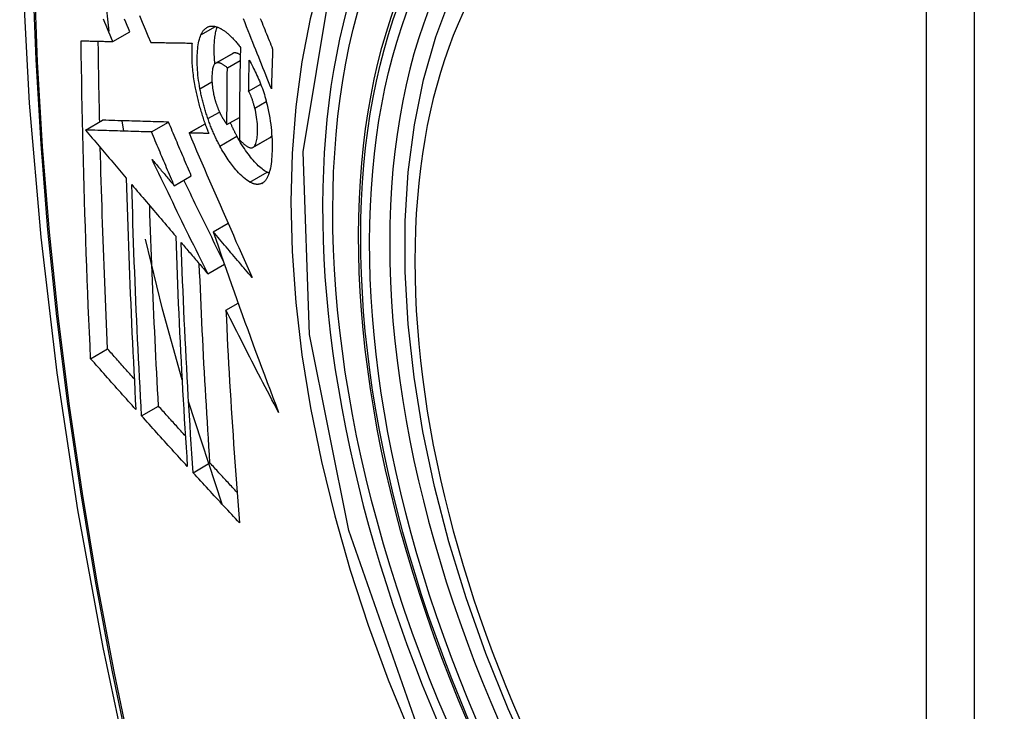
# Model space of a CAD drawing. Header units: inches. Extents: x 193.4 to 227.9, y 72.8 to 107.2.
# Tile 6 of 33: x 209.83 to 210.17, y 95.829 to 96.068. Entities that reach past the tile are written whole.
import ezdxf

# ---------------------------------------------------------------- set-up
doc = ezdxf.new("R2010")
doc.units = ezdxf.units.IN
doc.header["$MEASUREMENT"] = 0
doc.layers.add('Visible Edges(ANSI)', color=7, linetype='Continuous', lineweight=25)
doc.layers.add('Visible Tangent Edges(ANSI)', color=7, linetype='Continuous', lineweight=25)

msp = doc.modelspace()

# ---------------------------------------------------------------- linework, layer by layer
at = {"layer": 'Visible Edges(ANSI)'}
for p, q in [((209.86095, 96.06415), (209.85864, 96.08636)), ((209.86221, 96.06058), (209.86811, 96.06398)), ((209.8753, 96.06029), (209.87541, 96.06029)), ((209.89774, 96.0531), (209.90364, 96.05649)), ((209.90181, 96.05152), (209.90624, 96.05407)), ((209.90916, 96.04345), (209.91333, 96.04584)), ((209.90167, 96.03188), (209.90597, 96.03436)), ((209.85278, 96.03), (209.85867, 96.03339)), ((209.85867, 96.03339), (209.85867, 96.03339)), ((209.86604, 96.02961), (209.86543, 96.03319)), ((209.87559, 96.02933), (209.88148, 96.03273)), ((209.88856, 96.02898), (209.8941, 96.03217)), ((209.85278, 96.03), (209.85278, 96.03)), ((209.88873, 96.02898), (209.88856, 96.02898)), ((209.91066, 96.024), (209.91656, 96.02739)), ((209.91656, 96.02739), (209.91661, 96.02743)), ((209.88345, 96.01075), (209.88934, 96.01414)), ((209.89691, 95.99485), (209.90203, 95.9978)), ((209.89503, 95.98033), (209.90078, 95.98364)), ((209.90131, 95.96775), (209.90553, 95.97018)), ((209.85454, 95.95095), (209.8604, 95.95433)), ((209.90004, 95.90062), (209.88841, 95.93612)), ((209.87215, 95.93119), (209.87801, 95.93456)), ((209.88995, 95.91156), (209.8958, 95.91492))]:
    msp.add_line(p, q, dxfattribs=at)
at = {"layer": 'Visible Edges(ANSI)', "flags": 128}
for points in [[(209.88403, 96.46299), (209.87119, 96.42488), (209.86014, 96.38564), (209.85085, 96.34535), (209.84329, 96.30408), (209.83745, 96.26189), (209.83331, 96.21885), (209.83083, 96.175), (209.83001, 96.13043), (209.83083, 96.08519), (209.83326, 96.03933), (209.83728, 95.99294), (209.84287, 95.94606), (209.85002, 95.89877), (209.8587, 95.85114), (209.86889, 95.80322), (209.88056, 95.7551)], [(210.00749, 95.81087), (209.99891, 95.82989), (209.99118, 95.84907), (209.98432, 95.86834), (209.97839, 95.8876), (209.9734, 95.90678), (209.96937, 95.92578), (209.96633, 95.94453), (209.96429, 95.96295), (209.96328, 95.98096), (209.9633, 95.99847), (209.96436, 96.01543), (209.96646, 96.03174), (209.96962, 96.04735), (209.97383, 96.06219), (209.97909, 96.07617), (209.98539, 96.08924), (209.99271, 96.1013), (210.00105, 96.1123), (210.01038, 96.12214), (210.02063, 96.13075), (210.03174, 96.13806)], [(209.86221, 96.06058), (209.86174, 96.06168), (209.86128, 96.06278), (209.86081, 96.06388), (209.86035, 96.06498), (209.85988, 96.06608), (209.85941, 96.06718), (209.85895, 96.06828)], [(209.86811, 96.06398), (209.86764, 96.06508), (209.86718, 96.06617), (209.86671, 96.06727), (209.86624, 96.06837)], [(209.87141, 96.06958), (209.87239, 96.06725), (209.87336, 96.06492), (209.87433, 96.0626), (209.8753, 96.06029)], [(209.91702, 96.04425), (209.91654, 96.04545), (209.91606, 96.04665), (209.91558, 96.04785), (209.9151, 96.04906), (209.91461, 96.05028), (209.91412, 96.0515), (209.91363, 96.05272), (209.91313, 96.05396), (209.91263, 96.05521), (209.91213, 96.05646), (209.91162, 96.05773), (209.91111, 96.05901), (209.91059, 96.0603), (209.91007, 96.06161), (209.90954, 96.06293), (209.909, 96.06427), (209.90846, 96.06563), (209.90791, 96.067), (209.90735, 96.0684)], [(209.91316, 96.0686), (209.91347, 96.06782), (209.91379, 96.06704), (209.9141, 96.06627), (209.91441, 96.0655), (209.91472, 96.06474), (209.91503, 96.06397), (209.91534, 96.06321), (209.91565, 96.06245), (209.91595, 96.0617), (209.91626, 96.06095), (209.91656, 96.0602), (209.91686, 96.05945), (209.91716, 96.05871), (209.91746, 96.05797)], [(209.89268, 96.06292), (209.89278, 96.06314), (209.89289, 96.06335), (209.893, 96.06356), (209.89312, 96.06375), (209.89324, 96.06394), (209.89336, 96.06412), (209.89348, 96.06429), (209.89361, 96.06446), (209.89374, 96.06461), (209.89387, 96.06476), (209.89401, 96.0649), (209.89415, 96.06503), (209.89429, 96.06515), (209.89444, 96.06526), (209.89459, 96.06537), (209.89474, 96.06546), (209.8949, 96.06555), (209.89505, 96.06562), (209.89521, 96.06569), (209.89538, 96.06575), (209.89554, 96.0658), (209.89571, 96.06585), (209.89588, 96.06588), (209.89605, 96.0659)], [(209.89605, 96.0659), (209.89623, 96.06592), (209.89642, 96.06593), (209.89661, 96.06593), (209.89679, 96.06593), (209.89698, 96.06591), (209.89717, 96.06589), (209.89736, 96.06586), (209.89756, 96.06582), (209.89775, 96.06578), (209.89795, 96.06572), (209.89814, 96.06566), (209.89834, 96.06559), (209.89854, 96.06552), (209.89874, 96.06544), (209.89894, 96.06535), (209.89915, 96.06525), (209.89935, 96.06515), (209.89956, 96.06504), (209.89976, 96.06492), (209.89997, 96.0648), (209.90018, 96.06466), (209.90039, 96.06453), (209.9006, 96.06438), (209.90081, 96.06423)], [(209.89749, 96.05291), (209.89744, 96.05355), (209.89739, 96.05418), (209.89735, 96.0548), (209.89732, 96.05542), (209.8973, 96.05603), (209.89728, 96.05663), (209.89727, 96.05722), (209.89727, 96.05781), (209.89727, 96.05839), (209.89729, 96.05895), (209.8973, 96.05951), (209.89733, 96.06005), (209.89736, 96.06059), (209.89741, 96.06112), (209.89745, 96.06163), (209.89751, 96.06214), (209.89758, 96.06263), (209.89765, 96.0631), (209.89774, 96.06356), (209.89783, 96.064), (209.89793, 96.06443), (209.89804, 96.06484), (209.89816, 96.06524), (209.89829, 96.06561)], [(209.90081, 96.06423), (209.90104, 96.06406), (209.90127, 96.06389), (209.9015, 96.06371), (209.90173, 96.06352), (209.90196, 96.06333), (209.90219, 96.06313), (209.90242, 96.06292), (209.90264, 96.06271), (209.90287, 96.06249), (209.9031, 96.06227), (209.90333, 96.06204), (209.90357, 96.06181), (209.9038, 96.06157), (209.90403, 96.06132), (209.90426, 96.06107), (209.90449, 96.06081), (209.90472, 96.06055), (209.90495, 96.06028), (209.90518, 96.06001), (209.90541, 96.05973), (209.90564, 96.05944), (209.90587, 96.05915), (209.9061, 96.05886), (209.90634, 96.05856)], [(209.85124, 96.06085), (209.85169, 96.06084), (209.85214, 96.06083), (209.8526, 96.06082), (209.85305, 96.06081), (209.8535, 96.06079), (209.85396, 96.06078), (209.85441, 96.06077), (209.85487, 96.06076), (209.85533, 96.06075), (209.85578, 96.06074), (209.85624, 96.06073), (209.8567, 96.06071), (209.85716, 96.0607), (209.85762, 96.06069), (209.85808, 96.06068), (209.85854, 96.06067), (209.859, 96.06066), (209.85946, 96.06065), (209.85992, 96.06064), (209.86037, 96.06063), (209.86083, 96.06061), (209.86129, 96.0606), (209.86175, 96.06059), (209.86221, 96.06058)], [(209.85454, 95.95095), (209.85433, 95.95549), (209.85413, 95.96002), (209.85393, 95.96457), (209.85374, 95.96911), (209.85355, 95.97366), (209.85337, 95.97821), (209.85319, 95.98277), (209.85303, 95.98734), (209.85286, 95.9919), (209.85271, 95.99648), (209.85256, 96.00105), (209.85241, 96.00563), (209.85228, 96.01021), (209.85215, 96.01479), (209.85202, 96.01937), (209.85191, 96.02395), (209.8518, 96.02854), (209.8517, 96.03314), (209.8516, 96.03774), (209.85152, 96.04235), (209.85144, 96.04696), (209.85136, 96.05159), (209.8513, 96.05622), (209.85124, 96.06085)], [(209.85767, 96.03281), (209.85764, 96.03397), (209.85762, 96.03513), (209.85759, 96.03629), (209.85757, 96.03745), (209.85755, 96.03861), (209.85752, 96.03977), (209.8575, 96.04093), (209.85748, 96.04209), (209.85746, 96.04325), (209.85743, 96.04441), (209.85741, 96.04558), (209.85739, 96.04674), (209.85737, 96.0479), (209.85735, 96.04906), (209.85733, 96.05022), (209.85731, 96.05139), (209.8573, 96.05255), (209.85728, 96.05371), (209.85726, 96.05488), (209.85724, 96.05604), (209.85723, 96.05721), (209.85721, 96.05837), (209.8572, 96.05954), (209.85718, 96.0607)], [(209.89234, 96.04427), (209.89216, 96.04523), (209.89201, 96.04618), (209.89187, 96.04712), (209.89175, 96.04805), (209.89165, 96.04897), (209.89156, 96.04988), (209.89149, 96.05077), (209.89144, 96.05165), (209.8914, 96.05252), (209.89138, 96.05337), (209.89137, 96.05421), (209.89138, 96.05503), (209.8914, 96.05583), (209.89143, 96.0566), (209.89148, 96.05736), (209.89154, 96.0581), (209.89162, 96.05881), (209.89172, 96.05949), (209.89183, 96.06015), (209.89197, 96.06077), (209.89212, 96.06136), (209.89229, 96.06192), (209.89247, 96.06244), (209.89268, 96.06292)], [(209.87541, 96.06029), (209.87599, 96.06028), (209.87658, 96.06027), (209.87716, 96.06026), (209.87774, 96.06025), (209.87833, 96.06024), (209.87891, 96.06023), (209.8795, 96.06022), (209.88009, 96.06021), (209.88068, 96.06019), (209.88127, 96.06018), (209.88186, 96.06017), (209.88246, 96.06016), (209.88305, 96.06015), (209.88364, 96.06015), (209.88424, 96.06014), (209.88483, 96.06013), (209.88543, 96.06012), (209.88602, 96.06011), (209.88662, 96.0601), (209.88721, 96.06009), (209.88781, 96.06008), (209.8884, 96.06008), (209.889, 96.06007), (209.88959, 96.06006)], [(209.88959, 96.06006), (209.88956, 96.05952), (209.88952, 96.05897), (209.8895, 96.05841), (209.88948, 96.05784), (209.88947, 96.05726), (209.88947, 96.05668), (209.88947, 96.05608), (209.88948, 96.05548), (209.88949, 96.05487), (209.88951, 96.05425), (209.88954, 96.05362), (209.88958, 96.05299), (209.88962, 96.05236), (209.88967, 96.05171), (209.88973, 96.05106), (209.8898, 96.05041), (209.88987, 96.04975), (209.88995, 96.04908), (209.89004, 96.04841), (209.89013, 96.04774), (209.89024, 96.04706), (209.89035, 96.04638), (209.89047, 96.0457), (209.89059, 96.04501)], [(209.90634, 96.05856), (209.9063, 96.05723), (209.90627, 96.05589), (209.90625, 96.05456), (209.90622, 96.05323), (209.90619, 96.0519), (209.90617, 96.05057), (209.90615, 96.04924), (209.90612, 96.04791), (209.9061, 96.04658), (209.90608, 96.04526), (209.90607, 96.04393), (209.90605, 96.04261), (209.90603, 96.04128), (209.90602, 96.03996), (209.90601, 96.03864), (209.90599, 96.03731), (209.90598, 96.03599), (209.90598, 96.03467), (209.90597, 96.03335), (209.90596, 96.03203), (209.90596, 96.03071), (209.90595, 96.02939), (209.90595, 96.02807), (209.90595, 96.02676)], [(209.91746, 96.05797), (209.91744, 96.0574), (209.91742, 96.05682), (209.9174, 96.05625), (209.91738, 96.05568), (209.91736, 96.05511), (209.91734, 96.05454), (209.91732, 96.05396), (209.9173, 96.05339), (209.91728, 96.05282), (209.91726, 96.05225), (209.91724, 96.05168), (209.91723, 96.0511), (209.91721, 96.05053), (209.91719, 96.04996), (209.91717, 96.04939), (209.91715, 96.04882), (209.91714, 96.04825), (209.91712, 96.04768), (209.9171, 96.04711), (209.91709, 96.04653), (209.91707, 96.04596), (209.91706, 96.04539), (209.91704, 96.04482), (209.91702, 96.04425)], [(209.90376, 96.05655), (209.90375, 96.05655), (209.90375, 96.05655), (209.90374, 96.05655), (209.90374, 96.05654), (209.90373, 96.05654), (209.90373, 96.05654), (209.90372, 96.05654), (209.90372, 96.05653), (209.90371, 96.05653), (209.90371, 96.05653), (209.9037, 96.05653), (209.9037, 96.05653), (209.90369, 96.05652), (209.90369, 96.05652), (209.90368, 96.05652), (209.90368, 96.05652), (209.90367, 96.05651), (209.90367, 96.05651), (209.90366, 96.05651), (209.90366, 96.0565), (209.90365, 96.0565), (209.90365, 96.0565), (209.90364, 96.0565), (209.90364, 96.05649)], [(209.90628, 96.05599), (209.90616, 96.05605), (209.90605, 96.05612), (209.90594, 96.05618), (209.90583, 96.05624), (209.90571, 96.0563), (209.9056, 96.05635), (209.90549, 96.0564), (209.90538, 96.05645), (209.90527, 96.05649), (209.90517, 96.05653), (209.90506, 96.05656), (209.90495, 96.05659), (209.90484, 96.05662), (209.90474, 96.05664), (209.90463, 96.05666), (209.90453, 96.05667), (209.90443, 96.05667), (209.90433, 96.05667), (209.90423, 96.05667), (209.90413, 96.05666), (209.90404, 96.05664), (209.90394, 96.05662), (209.90385, 96.05659), (209.90376, 96.05655)], [(209.90916, 96.04345), (209.90917, 96.04389), (209.90918, 96.04434), (209.90919, 96.04478), (209.90919, 96.04523), (209.9092, 96.04567), (209.90921, 96.04612), (209.90922, 96.04657), (209.90923, 96.04701), (209.90924, 96.04746), (209.90924, 96.0479), (209.90925, 96.04835), (209.90926, 96.0488), (209.90927, 96.04924), (209.90928, 96.04969), (209.90929, 96.05014), (209.9093, 96.05058), (209.90931, 96.05103), (209.90932, 96.05147), (209.90933, 96.05192), (209.90934, 96.05237), (209.90935, 96.05281), (209.90936, 96.05326), (209.90937, 96.05371), (209.90938, 96.05415)], [(209.90938, 96.05415), (209.90969, 96.05361), (209.90999, 96.05305), (209.91029, 96.05248), (209.91059, 96.0519), (209.91089, 96.05132), (209.91118, 96.05072), (209.91147, 96.05012), (209.91176, 96.0495), (209.91205, 96.04888), (209.91233, 96.04825), (209.9126, 96.04762), (209.91288, 96.04697), (209.91314, 96.04632), (209.9134, 96.04566), (209.91365, 96.04499), (209.9139, 96.04431), (209.91414, 96.04363), (209.91437, 96.04294), (209.91459, 96.04225), (209.9148, 96.04155), (209.91501, 96.04085), (209.9152, 96.04014), (209.91539, 96.03943), (209.91557, 96.03871)], [(209.89786, 96.05316), (209.89766, 96.05304), (209.89747, 96.05289), (209.8973, 96.05269), (209.89715, 96.05244), (209.89702, 96.05216), (209.8969, 96.05184), (209.8968, 96.05149), (209.89671, 96.05111), (209.89664, 96.0507), (209.89658, 96.05027), (209.89653, 96.04982), (209.8965, 96.04935), (209.89648, 96.04886), (209.89647, 96.04837), (209.89646, 96.04785), (209.89647, 96.04732), (209.89649, 96.04678), (209.89652, 96.04623), (209.89656, 96.04566), (209.89661, 96.04509), (209.89668, 96.0445), (209.89677, 96.04391), (209.89687, 96.04331), (209.89699, 96.0427)], [(209.90181, 96.05152), (209.90163, 96.05167), (209.90146, 96.05181), (209.90128, 96.05195), (209.9011, 96.05209), (209.90093, 96.05222), (209.90075, 96.05234), (209.90058, 96.05246), (209.9004, 96.05257), (209.90023, 96.05268), (209.90006, 96.05278), (209.89989, 96.05287), (209.89972, 96.05295), (209.89955, 96.05303), (209.89938, 96.05309), (209.89922, 96.05315), (209.89906, 96.0532), (209.8989, 96.05323), (209.89874, 96.05326), (209.89859, 96.05327), (209.89843, 96.05328), (209.89829, 96.05327), (209.89814, 96.05324), (209.898, 96.05321), (209.89786, 96.05316)], [(209.90167, 96.03188), (209.90167, 96.0327), (209.90167, 96.03351), (209.90167, 96.03433), (209.90167, 96.03514), (209.90167, 96.03596), (209.90168, 96.03678), (209.90168, 96.03759), (209.90168, 96.03841), (209.90169, 96.03923), (209.90169, 96.04005), (209.9017, 96.04086), (209.9017, 96.04168), (209.90171, 96.0425), (209.90171, 96.04332), (209.90172, 96.04414), (209.90173, 96.04496), (209.90174, 96.04578), (209.90175, 96.0466), (209.90175, 96.04742), (209.90176, 96.04824), (209.90177, 96.04906), (209.90178, 96.04988), (209.9018, 96.0507), (209.90181, 96.05152)], [(209.89059, 96.04501), (209.89069, 96.04451), (209.89079, 96.04401), (209.89089, 96.04351), (209.89099, 96.04301), (209.8911, 96.04251), (209.89122, 96.04201), (209.89133, 96.04151), (209.89145, 96.04101), (209.89157, 96.0405), (209.8917, 96.04), (209.89183, 96.0395), (209.89196, 96.039), (209.89209, 96.0385), (209.89223, 96.038), (209.89237, 96.0375), (209.89252, 96.037), (209.89267, 96.0365), (209.89282, 96.03601), (209.89297, 96.03551), (209.89313, 96.03502), (209.89328, 96.03453), (209.89345, 96.03404), (209.89361, 96.03355), (209.89378, 96.03307)], [(209.89508, 96.03393), (209.89494, 96.03435), (209.8948, 96.03477), (209.89466, 96.0352), (209.89452, 96.03562), (209.89438, 96.03605), (209.89425, 96.03647), (209.89412, 96.0369), (209.894, 96.03733), (209.89387, 96.03777), (209.89375, 96.0382), (209.89363, 96.03863), (209.89351, 96.03907), (209.8934, 96.0395), (209.89329, 96.03994), (209.89318, 96.04037), (209.89308, 96.0408), (209.89297, 96.04124), (209.89287, 96.04167), (209.89278, 96.0421), (209.89268, 96.04254), (209.89259, 96.04297), (209.8925, 96.0434), (209.89242, 96.04383), (209.89234, 96.04427)], [(209.89699, 96.0427), (209.89703, 96.0425), (209.89707, 96.0423), (209.89712, 96.04211), (209.89716, 96.04191), (209.89721, 96.04171), (209.89726, 96.04151), (209.89731, 96.04131), (209.89736, 96.04112), (209.89741, 96.04092), (209.89746, 96.04072), (209.89752, 96.04052), (209.89757, 96.04033), (209.89763, 96.04013), (209.89769, 96.03993), (209.89775, 96.03974), (209.89781, 96.03954), (209.89787, 96.03935), (209.89793, 96.03916), (209.898, 96.03897), (209.89806, 96.03878), (209.89813, 96.03859), (209.8982, 96.0384), (209.89827, 96.03821), (209.89834, 96.03803)], [(209.91129, 96.03761), (209.91122, 96.03787), (209.91115, 96.03814), (209.91108, 96.0384), (209.91101, 96.03866), (209.91093, 96.03892), (209.91086, 96.03919), (209.91078, 96.03945), (209.9107, 96.03971), (209.91062, 96.03997), (209.91053, 96.04022), (209.91045, 96.04048), (209.91036, 96.04073), (209.91027, 96.04098), (209.91018, 96.04123), (209.91009, 96.04147), (209.90999, 96.04171), (209.9099, 96.04194), (209.9098, 96.04217), (209.9097, 96.0424), (209.9096, 96.04262), (209.90949, 96.04284), (209.90938, 96.04305), (209.90928, 96.04325), (209.90916, 96.04345)], [(209.89834, 96.03803), (209.8984, 96.03786), (209.89847, 96.03769), (209.89853, 96.03752), (209.8986, 96.03736), (209.89867, 96.0372), (209.89873, 96.03703), (209.8988, 96.03687), (209.89887, 96.03671), (209.89894, 96.03656), (209.89901, 96.0364), (209.89908, 96.03624), (209.89915, 96.03609), (209.89922, 96.03594), (209.8993, 96.03579), (209.89937, 96.03564), (209.89944, 96.03549), (209.89951, 96.03534), (209.89959, 96.0352), (209.89966, 96.03506), (209.89974, 96.03491), (209.89982, 96.03478), (209.89989, 96.03464), (209.89997, 96.0345), (209.90005, 96.03437)], [(209.91071, 96.02403), (209.91094, 96.0242), (209.91114, 96.02443), (209.91133, 96.0247), (209.9115, 96.02502), (209.91165, 96.02539), (209.91177, 96.02579), (209.91189, 96.02623), (209.91198, 96.0267), (209.91206, 96.0272), (209.91212, 96.02773), (209.91217, 96.02828), (209.9122, 96.02886), (209.91222, 96.02944), (209.91224, 96.03007), (209.91223, 96.03076), (209.91221, 96.03146), (209.91217, 96.03219), (209.91211, 96.03293), (209.91203, 96.03369), (209.91192, 96.03447), (209.9118, 96.03524), (209.91165, 96.03603), (209.91148, 96.03682), (209.91129, 96.03761)], [(209.91557, 96.03871), (209.91583, 96.03757), (209.91606, 96.03644), (209.91628, 96.03531), (209.91647, 96.03419), (209.91665, 96.03307), (209.9168, 96.03196), (209.91692, 96.03087), (209.91703, 96.02979), (209.91712, 96.02873), (209.91719, 96.02768), (209.91724, 96.02666), (209.91727, 96.02564), (209.91728, 96.02465), (209.91728, 96.02367), (209.91727, 96.02271), (209.91723, 96.02178), (209.91719, 96.02087), (209.91712, 96.01998), (209.91703, 96.01913), (209.91693, 96.0183), (209.9168, 96.01752), (209.91666, 96.01677), (209.91649, 96.01606), (209.9163, 96.01539)], [(209.89923, 96.02445), (209.89904, 96.02481), (209.89885, 96.02517), (209.89866, 96.02553), (209.89847, 96.0259), (209.89829, 96.02627), (209.8981, 96.02664), (209.89792, 96.02702), (209.89774, 96.0274), (209.89756, 96.02778), (209.89738, 96.02817), (209.89721, 96.02856), (209.89703, 96.02895), (209.89686, 96.02935), (209.89669, 96.02975), (209.89652, 96.03015), (209.89635, 96.03056), (209.89619, 96.03097), (209.89603, 96.03138), (209.89586, 96.0318), (209.8957, 96.03222), (209.89555, 96.03264), (209.89539, 96.03307), (209.89524, 96.0335), (209.89508, 96.03393)], [(209.90005, 96.03437), (209.90011, 96.03426), (209.90018, 96.03414), (209.90024, 96.03403), (209.90031, 96.03392), (209.90038, 96.03381), (209.90044, 96.0337), (209.90051, 96.03359), (209.90058, 96.03348), (209.90065, 96.03338), (209.90071, 96.03327), (209.90078, 96.03316), (209.90085, 96.03306), (209.90092, 96.03295), (209.90099, 96.03285), (209.90105, 96.03274), (209.90112, 96.03264), (209.90119, 96.03254), (209.90126, 96.03244), (209.90133, 96.03234), (209.9014, 96.03225), (209.90146, 96.03215), (209.90153, 96.03206), (209.9016, 96.03197), (209.90167, 96.03188)], [(209.88148, 96.03273), (209.8806, 96.03275), (209.87972, 96.03278), (209.87883, 96.0328), (209.87795, 96.03283), (209.87706, 96.03285), (209.87616, 96.03288), (209.87526, 96.0329), (209.87436, 96.03293), (209.87345, 96.03296), (209.87254, 96.03298), (209.87162, 96.03301), (209.87069, 96.03304), (209.86975, 96.03306), (209.8688, 96.03309), (209.86785, 96.03312), (209.86688, 96.03315), (209.8659, 96.03318), (209.86491, 96.0332), (209.86391, 96.03323), (209.86289, 96.03326), (209.86186, 96.03329), (209.86081, 96.03332), (209.85975, 96.03336), (209.85867, 96.03339)], [(209.88934, 96.01414), (209.88901, 96.01492), (209.88868, 96.01569), (209.88835, 96.01646), (209.88802, 96.01724), (209.8877, 96.01801), (209.88737, 96.01879), (209.88704, 96.01956), (209.88671, 96.02034), (209.88638, 96.02111), (209.88605, 96.02189), (209.88572, 96.02266), (209.8854, 96.02344), (209.88507, 96.02421), (209.88474, 96.02499), (209.88441, 96.02576), (209.88409, 96.02654), (209.88376, 96.02731), (209.88344, 96.02808), (209.88311, 96.02886), (209.88278, 96.02963), (209.88246, 96.03041), (209.88213, 96.03118), (209.88181, 96.03195), (209.88148, 96.03273)], [(209.89378, 96.03307), (209.89384, 96.03288), (209.89391, 96.0327), (209.89397, 96.03252), (209.89404, 96.03234), (209.8941, 96.03216), (209.89417, 96.03198), (209.89423, 96.0318), (209.8943, 96.03162), (209.89436, 96.03144), (209.89443, 96.03127), (209.8945, 96.03109), (209.89456, 96.03091), (209.89463, 96.03073), (209.8947, 96.03056), (209.89477, 96.03038), (209.89484, 96.0302), (209.89491, 96.03003), (209.89497, 96.02985), (209.89504, 96.02968), (209.89511, 96.02951), (209.89518, 96.02933), (209.89525, 96.02916), (209.89533, 96.02899), (209.8954, 96.02881)], [(209.90512, 96.02784), (209.90503, 96.02803), (209.90493, 96.02822), (209.90483, 96.02841), (209.90473, 96.02859), (209.90463, 96.02878), (209.90453, 96.02898), (209.90443, 96.02917), (209.90434, 96.02936), (209.90424, 96.02955), (209.90414, 96.02975), (209.90405, 96.02994), (209.90395, 96.03014), (209.90386, 96.03033), (209.90376, 96.03053), (209.90367, 96.03073), (209.90357, 96.03093), (209.90348, 96.03113), (209.90339, 96.03133), (209.9033, 96.03153), (209.9032, 96.03174), (209.90311, 96.03194), (209.90302, 96.03214), (209.90293, 96.03235), (209.90284, 96.03256)], [(209.87559, 96.02933), (209.8747, 96.02936), (209.87382, 96.02938), (209.87294, 96.02941), (209.87205, 96.02943), (209.87116, 96.02946), (209.87027, 96.02948), (209.86937, 96.02951), (209.86847, 96.02954), (209.86756, 96.02956), (209.86664, 96.02959), (209.86572, 96.02962), (209.86479, 96.02964), (209.86385, 96.02967), (209.86291, 96.0297), (209.86195, 96.02973), (209.86098, 96.02975), (209.86, 96.02978), (209.85901, 96.02981), (209.85801, 96.02984), (209.85699, 96.02987), (209.85596, 96.0299), (209.85492, 96.02993), (209.85386, 96.02996), (209.85278, 96.03)], [(209.85278, 96.03), (209.85337, 96.0293), (209.85395, 96.02861), (209.85454, 96.02792), (209.85512, 96.02723), (209.85571, 96.02654), (209.85629, 96.02585), (209.85688, 96.02515), (209.85747, 96.02446), (209.85805, 96.02377), (209.85864, 96.02308), (209.85923, 96.02238), (209.85982, 96.02169), (209.8604, 96.021), (209.86099, 96.0203), (209.86158, 96.01961), (209.86217, 96.01892), (209.86275, 96.01823), (209.86334, 96.01753), (209.86393, 96.01684), (209.86451, 96.01615), (209.8651, 96.01546), (209.86569, 96.01476), (209.86628, 96.01407), (209.86686, 96.01338)], [(209.88345, 96.01075), (209.88312, 96.01152), (209.88279, 96.0123), (209.88246, 96.01307), (209.88213, 96.01385), (209.8818, 96.01462), (209.88147, 96.01539), (209.88114, 96.01617), (209.88082, 96.01694), (209.88049, 96.01772), (209.88016, 96.01849), (209.87983, 96.01927), (209.8795, 96.02004), (209.87918, 96.02082), (209.87885, 96.02159), (209.87852, 96.02237), (209.87819, 96.02314), (209.87787, 96.02392), (209.87754, 96.02469), (209.87721, 96.02546), (209.87689, 96.02624), (209.87656, 96.02701), (209.87624, 96.02778), (209.87591, 96.02856), (209.87559, 96.02933)], [(209.88856, 96.02898), (209.88944, 96.02694), (209.89031, 96.02489), (209.89119, 96.02284), (209.89208, 96.02078), (209.89297, 96.01871), (209.89386, 96.01663), (209.89476, 96.01456), (209.89565, 96.01247), (209.89656, 96.01039), (209.89746, 96.0083), (209.89837, 96.0062), (209.89928, 96.00411), (209.9002, 96.00201), (209.90111, 95.99991), (209.90203, 95.99782), (209.90295, 95.99572), (209.90387, 95.99362), (209.90479, 95.99152), (209.90572, 95.98943), (209.90664, 95.98734), (209.90757, 95.98525), (209.90849, 95.98317), (209.90942, 95.98109), (209.91034, 95.97901)], [(209.8954, 96.02881), (209.89512, 96.02882), (209.89484, 96.02883), (209.89456, 96.02883), (209.89428, 96.02884), (209.894, 96.02885), (209.89372, 96.02885), (209.89345, 96.02886), (209.89317, 96.02887), (209.89289, 96.02887), (209.89261, 96.02888), (209.89233, 96.02889), (209.89205, 96.02889), (209.89177, 96.0289), (209.8915, 96.02891), (209.89122, 96.02891), (209.89094, 96.02892), (209.89066, 96.02893), (209.89039, 96.02894), (209.89011, 96.02894), (209.88983, 96.02895), (209.88956, 96.02896), (209.88928, 96.02896), (209.889, 96.02897), (209.88873, 96.02898)], [(209.91551, 96.01539), (209.91509, 96.01564), (209.91467, 96.01591), (209.91424, 96.01621), (209.91381, 96.01654), (209.91338, 96.01689), (209.91295, 96.01728), (209.91251, 96.01768), (209.91207, 96.01812), (209.91163, 96.01857), (209.91119, 96.01905), (209.91075, 96.01955), (209.9103, 96.02007), (209.90986, 96.02061), (209.90942, 96.02116), (209.90899, 96.02173), (209.90855, 96.02233), (209.90811, 96.02294), (209.90768, 96.02358), (209.90725, 96.02424), (209.90682, 96.02492), (209.90639, 96.02562), (209.90596, 96.02634), (209.90554, 96.02708), (209.90512, 96.02784)], [(209.90595, 96.02676), (209.90616, 96.02652), (209.90638, 96.02629), (209.90659, 96.02607), (209.9068, 96.02585), (209.90702, 96.02564), (209.90723, 96.02544), (209.90744, 96.02524), (209.90765, 96.02506), (209.90786, 96.02488), (209.90807, 96.02472), (209.90828, 96.02456), (209.90849, 96.02442), (209.90869, 96.02429), (209.9089, 96.02417), (209.9091, 96.02407), (209.90929, 96.02399), (209.90949, 96.02392), (209.90968, 96.02387), (209.90987, 96.02384), (209.91005, 96.02383), (209.91022, 96.02385), (209.91039, 96.02388), (209.91056, 96.02394), (209.91071, 96.02403)], [(209.91661, 96.02743), (209.91664, 96.02744), (209.91666, 96.02746), (209.91669, 96.02748), (209.91671, 96.0275), (209.91674, 96.02752), (209.91676, 96.02754), (209.91679, 96.02756), (209.91681, 96.02758), (209.91684, 96.0276), (209.91686, 96.02762), (209.91688, 96.02765), (209.91691, 96.02767), (209.91693, 96.02769), (209.91695, 96.02772), (209.91698, 96.02774), (209.917, 96.02777), (209.91702, 96.0278), (209.91704, 96.02782), (209.91706, 96.02785), (209.91709, 96.02788), (209.91711, 96.02791), (209.91713, 96.02794), (209.91715, 96.02797), (209.91717, 96.028)], [(209.8604, 95.95433), (209.86027, 95.95721), (209.86014, 95.9601), (209.86001, 95.96298), (209.85989, 95.96587), (209.85976, 95.96876), (209.85964, 95.97164), (209.85952, 95.97454), (209.85941, 95.97743), (209.85929, 95.98032), (209.85918, 95.98322), (209.85907, 95.98611), (209.85896, 95.98901), (209.85886, 95.99191), (209.85876, 95.99482), (209.85866, 95.99772), (209.85856, 96.00063), (209.85847, 96.00354), (209.85838, 96.00645), (209.85829, 96.00936), (209.8582, 96.01228), (209.85812, 96.0152), (209.85803, 96.01812), (209.85796, 96.02105), (209.85788, 96.02397)], [(209.90961, 96.012), (209.90906, 96.01232), (209.9085, 96.0127), (209.90793, 96.01313), (209.90736, 96.01361), (209.90678, 96.01413), (209.90622, 96.01467), (209.90569, 96.01522), (209.90519, 96.01577), (209.90473, 96.01629), (209.90432, 96.01677), (209.90395, 96.01723), (209.90358, 96.01769), (209.90321, 96.01818), (209.90284, 96.01867), (209.90247, 96.01918), (209.9021, 96.01971), (209.90174, 96.02025), (209.90138, 96.0208), (209.90101, 96.02137), (209.90065, 96.02195), (209.90029, 96.02255), (209.89994, 96.02317), (209.89958, 96.0238), (209.89923, 96.02445)], [(209.89503, 95.98033), (209.89422, 95.98197), (209.8934, 95.98362), (209.89259, 95.98526), (209.89178, 95.98691), (209.89097, 95.98856), (209.89016, 95.99021), (209.88935, 95.99186), (209.88854, 95.99351), (209.88773, 95.99516), (209.88692, 95.99682), (209.88611, 95.99847), (209.88531, 96.00012), (209.88451, 96.00177), (209.8837, 96.00342), (209.8829, 96.00507), (209.8821, 96.00672), (209.8813, 96.00837), (209.88051, 96.01001), (209.87971, 96.01166), (209.87892, 96.0133), (209.87813, 96.01494), (209.87734, 96.01658), (209.87655, 96.01821), (209.87577, 96.01984)], [(209.87577, 96.01984), (209.87609, 96.01947), (209.87641, 96.01909), (209.87673, 96.01871), (209.87705, 96.01833), (209.87737, 96.01795), (209.87769, 96.01757), (209.87801, 96.01719), (209.87833, 96.01681), (209.87865, 96.01643), (209.87897, 96.01606), (209.87929, 96.01568), (209.87961, 96.0153), (209.87993, 96.01492), (209.88025, 96.01454), (209.88057, 96.01416), (209.88089, 96.01378), (209.88121, 96.0134), (209.88153, 96.01302), (209.88185, 96.01264), (209.88217, 96.01226), (209.88249, 96.01189), (209.88281, 96.01151), (209.88313, 96.01113), (209.88345, 96.01075)], [(209.86686, 96.01338), (209.86695, 96.01002), (209.86705, 96.00666), (209.86715, 96.00331), (209.86725, 95.99996), (209.86736, 95.99661), (209.86748, 95.99326), (209.86759, 95.98991), (209.86771, 95.98657), (209.86784, 95.98322), (209.86797, 95.97988), (209.8681, 95.97655), (209.86824, 95.97321), (209.86838, 95.96988), (209.86853, 95.96655), (209.86868, 95.96322), (209.86883, 95.9599), (209.86899, 95.95658), (209.86915, 95.95326), (209.86931, 95.94994), (209.86948, 95.94663), (209.86965, 95.94332), (209.86982, 95.94001), (209.86999, 95.9367), (209.87017, 95.9334)], [(209.9163, 96.01539), (209.91623, 96.01515), (209.91615, 96.01491), (209.91607, 96.01468), (209.91598, 96.01446), (209.91589, 96.01424), (209.9158, 96.01404), (209.91571, 96.01383), (209.91561, 96.01364), (209.91551, 96.01345), (209.91541, 96.01327), (209.9153, 96.01309), (209.9152, 96.01293), (209.91508, 96.01277), (209.91497, 96.01261), (209.91485, 96.01247), (209.91473, 96.01233), (209.91461, 96.01221), (209.91448, 96.01209), (209.91436, 96.01197), (209.91423, 96.01187), (209.91409, 96.01177), (209.91396, 96.01168), (209.91382, 96.0116), (209.91368, 96.01153)], [(209.9162, 96.01506), (209.91617, 96.01507), (209.91614, 96.01508), (209.91611, 96.0151), (209.91608, 96.01511), (209.91606, 96.01512), (209.91603, 96.01513), (209.916, 96.01515), (209.91597, 96.01516), (209.91594, 96.01517), (209.91591, 96.01519), (209.91588, 96.0152), (209.91586, 96.01522), (209.91583, 96.01523), (209.9158, 96.01524), (209.91577, 96.01526), (209.91574, 96.01527), (209.91571, 96.01529), (209.91568, 96.0153), (209.91565, 96.01532), (209.91562, 96.01533), (209.9156, 96.01535), (209.91557, 96.01536), (209.91554, 96.01538), (209.91551, 96.01539)], [(209.86877, 96.01113), (209.8694, 96.01039), (209.87003, 96.00965), (209.87066, 96.00891), (209.87129, 96.00817), (209.87192, 96.00742), (209.87255, 96.00668), (209.87318, 96.00594), (209.87382, 96.0052), (209.87445, 96.00445), (209.87508, 96.00371), (209.87571, 96.00297), (209.87635, 96.00222), (209.87698, 96.00148), (209.87761, 96.00073), (209.87825, 95.99999), (209.87888, 95.99925), (209.87951, 95.9985), (209.88015, 95.99776), (209.88078, 95.99702), (209.88141, 95.99627), (209.88204, 95.99553), (209.88268, 95.99479), (209.88331, 95.99405), (209.88394, 95.9933)], [(209.87215, 95.93119), (209.87197, 95.93449), (209.87179, 95.93779), (209.87162, 95.94109), (209.87144, 95.9444), (209.87127, 95.94771), (209.87111, 95.95102), (209.87094, 95.95434), (209.87078, 95.95766), (209.87063, 95.96098), (209.87048, 95.9643), (209.87033, 95.96763), (209.87018, 95.97096), (209.87004, 95.97429), (209.86991, 95.97763), (209.86977, 95.98097), (209.86964, 95.98431), (209.86952, 95.98765), (209.8694, 95.991), (209.86928, 95.99435), (209.86917, 95.9977), (209.86907, 96.00106), (209.86896, 96.00441), (209.86887, 96.00777), (209.86877, 96.01113)], [(209.90037, 95.98482), (209.8998, 95.98597), (209.89923, 95.98713), (209.89866, 95.98829), (209.89809, 95.98944), (209.89752, 95.9906), (209.89695, 95.99176), (209.89638, 95.99292), (209.89581, 95.99408), (209.89524, 95.99524), (209.89467, 95.99641), (209.8941, 95.99757), (209.89353, 95.99873), (209.89296, 95.99989), (209.8924, 96.00105), (209.89183, 96.00221), (209.89126, 96.00338), (209.8907, 96.00454), (209.89013, 96.0057), (209.88957, 96.00686), (209.88901, 96.00802), (209.88844, 96.00918), (209.88788, 96.01034), (209.88732, 96.0115), (209.88676, 96.01266)], [(209.91368, 96.01153), (209.91353, 96.01146), (209.91338, 96.0114), (209.91322, 96.01135), (209.91307, 96.01131), (209.91291, 96.01127), (209.91275, 96.01125), (209.91259, 96.01123), (209.91243, 96.01121), (209.91227, 96.01121), (209.9121, 96.01121), (209.91193, 96.01122), (209.91176, 96.01124), (209.91159, 96.01127), (209.91142, 96.0113), (209.91125, 96.01134), (209.91107, 96.01139), (209.91089, 96.01144), (209.91071, 96.0115), (209.91053, 96.01157), (209.91035, 96.01164), (209.91017, 96.01172), (209.90998, 96.01181), (209.9098, 96.0119), (209.90961, 96.012)], [(209.87801, 95.93456), (209.87785, 95.93742), (209.8777, 95.94029), (209.87754, 95.94316), (209.87739, 95.94603), (209.87725, 95.9489), (209.8771, 95.95177), (209.87696, 95.95465), (209.87682, 95.95753), (209.87668, 95.96041), (209.87655, 95.96329), (209.87641, 95.96617), (209.87629, 95.96906), (209.87616, 95.97195), (209.87604, 95.97484), (209.87592, 95.97773), (209.8758, 95.98062), (209.87568, 95.98352), (209.87557, 95.98642), (209.87546, 95.98932), (209.87536, 95.99222), (209.87526, 95.99512), (209.87516, 95.99803), (209.87506, 96.00093), (209.87497, 96.00384)], [(209.88394, 95.9933), (209.88405, 95.98996), (209.88417, 95.98662), (209.8843, 95.98328), (209.88442, 95.97995), (209.88456, 95.97662), (209.8847, 95.97329), (209.88484, 95.96996), (209.88499, 95.96663), (209.88514, 95.9633), (209.8853, 95.95998), (209.88547, 95.95666), (209.88563, 95.95334), (209.88581, 95.95002), (209.88598, 95.94671), (209.88617, 95.94339), (209.88635, 95.94009), (209.88654, 95.93678), (209.88673, 95.93348), (209.88693, 95.93018), (209.88713, 95.92688), (209.88733, 95.92359), (209.88754, 95.9203), (209.88775, 95.91701), (209.88796, 95.91373)], [(209.91034, 95.97901), (209.90978, 95.97967), (209.90922, 95.98033), (209.90866, 95.98099), (209.9081, 95.98165), (209.90754, 95.98231), (209.90698, 95.98297), (209.90642, 95.98363), (209.90586, 95.98429), (209.9053, 95.98495), (209.90474, 95.98561), (209.90417, 95.98627), (209.90361, 95.98694), (209.90305, 95.9876), (209.90249, 95.98826), (209.90193, 95.98892), (209.90137, 95.98958), (209.90081, 95.99024), (209.90025, 95.9909), (209.89969, 95.99156), (209.89914, 95.99222), (209.89858, 95.99288), (209.89802, 95.99354), (209.89746, 95.99419), (209.89691, 95.99485)], [(209.89691, 95.99485), (209.8978, 95.99225), (209.89869, 95.98966), (209.89959, 95.98705), (209.9005, 95.98445), (209.90141, 95.98185), (209.90232, 95.97925), (209.90324, 95.97664), (209.90416, 95.97404), (209.90508, 95.97143), (209.90601, 95.96882), (209.90695, 95.96622), (209.90789, 95.96361), (209.90883, 95.961), (209.90978, 95.9584), (209.91073, 95.95579), (209.91169, 95.95319), (209.91265, 95.95058), (209.91362, 95.94798), (209.91459, 95.94537), (209.91557, 95.94277), (209.91655, 95.94017), (209.91754, 95.93757), (209.91853, 95.93497), (209.91953, 95.93238)], [(209.88615, 95.9437), (209.87941, 95.96805), (209.87351, 95.99228)], [(209.88995, 95.91156), (209.88974, 95.91484), (209.88952, 95.91813), (209.88931, 95.92142), (209.8891, 95.92472), (209.8889, 95.92802), (209.88869, 95.93132), (209.8885, 95.93463), (209.8883, 95.93793), (209.88812, 95.94124), (209.88793, 95.94455), (209.88775, 95.94786), (209.88757, 95.95118), (209.8874, 95.95449), (209.88723, 95.9578), (209.88707, 95.96112), (209.88692, 95.96444), (209.88676, 95.96776), (209.88662, 95.97108), (209.88647, 95.9744), (209.88634, 95.97773), (209.88621, 95.98106), (209.88608, 95.9844), (209.88596, 95.98773), (209.88584, 95.99108)], [(209.88584, 95.99108), (209.88622, 95.99063), (209.88661, 95.99018), (209.88699, 95.98974), (209.88737, 95.98929), (209.88775, 95.98884), (209.88814, 95.98839), (209.88852, 95.98794), (209.8889, 95.9875), (209.88928, 95.98705), (209.88967, 95.9866), (209.89005, 95.98615), (209.89043, 95.98571), (209.89081, 95.98526), (209.8912, 95.98481), (209.89158, 95.98436), (209.89196, 95.98391), (209.89235, 95.98347), (209.89273, 95.98302), (209.89311, 95.98257), (209.8935, 95.98212), (209.89388, 95.98167), (209.89426, 95.98123), (209.89465, 95.98078), (209.89503, 95.98033)], [(209.8958, 95.91492), (209.89561, 95.91776), (209.89543, 95.9206), (209.89524, 95.92345), (209.89506, 95.9263), (209.89489, 95.92915), (209.89471, 95.93201), (209.89454, 95.93486), (209.89437, 95.93772), (209.89421, 95.94059), (209.89404, 95.94345), (209.89388, 95.94632), (209.89372, 95.94919), (209.89357, 95.95206), (209.89342, 95.95493), (209.89327, 95.95781), (209.89313, 95.96068), (209.89299, 95.96356), (209.89285, 95.96644), (209.89272, 95.96932), (209.89259, 95.9722), (209.89247, 95.97508), (209.89235, 95.97797), (209.89223, 95.98085), (209.89211, 95.98374)], [(209.91953, 95.93238), (209.91875, 95.93385), (209.91797, 95.93532), (209.9172, 95.93679), (209.91643, 95.93826), (209.91566, 95.93974), (209.91489, 95.94121), (209.91412, 95.94269), (209.91335, 95.94416), (209.91259, 95.94564), (209.91182, 95.94711), (209.91106, 95.94859), (209.9103, 95.95007), (209.90954, 95.95154), (209.90879, 95.95302), (209.90803, 95.95449), (209.90728, 95.95597), (209.90652, 95.95744), (209.90577, 95.95892), (209.90503, 95.96039), (209.90428, 95.96187), (209.90353, 95.96334), (209.90279, 95.96481), (209.90205, 95.96628), (209.90131, 95.96775)], [(209.90131, 95.96775), (209.90145, 95.96464), (209.9016, 95.96153), (209.90176, 95.95842), (209.90191, 95.95532), (209.90208, 95.95221), (209.90225, 95.94912), (209.90242, 95.94602), (209.9026, 95.94293), (209.90279, 95.93985), (209.90297, 95.93676), (209.90317, 95.93369), (209.90336, 95.93061), (209.90356, 95.92755), (209.90377, 95.92448), (209.90398, 95.92143), (209.90419, 95.91838), (209.9044, 95.91533), (209.90462, 95.9123), (209.90484, 95.90927), (209.90507, 95.90624), (209.9053, 95.90323), (209.90553, 95.90022), (209.90576, 95.89722), (209.90599, 95.89423)], [(209.86961, 95.94395), (209.86923, 95.94438), (209.86884, 95.94481), (209.86846, 95.94525), (209.86807, 95.94568), (209.86769, 95.94611), (209.8673, 95.94654), (209.86692, 95.94698), (209.86653, 95.94741), (209.86615, 95.94784), (209.86576, 95.94827), (209.86538, 95.94871), (209.865, 95.94914), (209.86461, 95.94957), (209.86423, 95.95), (209.86384, 95.95044), (209.86346, 95.95087), (209.86308, 95.9513), (209.86269, 95.95173), (209.86231, 95.95217), (209.86193, 95.9526), (209.86155, 95.95303), (209.86116, 95.95346), (209.86078, 95.95389), (209.8604, 95.95433)], [(209.87017, 95.9334), (209.86952, 95.93413), (209.86886, 95.93486), (209.86821, 95.93559), (209.86756, 95.93632), (209.8669, 95.93705), (209.86625, 95.93778), (209.8656, 95.93851), (209.86494, 95.93924), (209.86429, 95.93998), (209.86364, 95.94071), (209.86298, 95.94144), (209.86233, 95.94217), (209.86168, 95.9429), (209.86103, 95.94364), (209.86038, 95.94437), (209.85973, 95.9451), (209.85908, 95.94583), (209.85843, 95.94656), (209.85778, 95.94729), (209.85713, 95.94803), (209.85648, 95.94876), (209.85583, 95.94949), (209.85518, 95.95022), (209.85454, 95.95095)], [(209.88729, 95.92426), (209.8869, 95.92469), (209.88651, 95.92512), (209.88612, 95.92555), (209.88574, 95.92598), (209.88535, 95.92641), (209.88496, 95.92684), (209.88457, 95.92727), (209.88419, 95.9277), (209.8838, 95.92813), (209.88341, 95.92856), (209.88302, 95.92899), (209.88264, 95.92941), (209.88225, 95.92984), (209.88186, 95.93027), (209.88148, 95.9307), (209.88109, 95.93113), (209.8807, 95.93156), (209.88032, 95.93199), (209.87993, 95.93242), (209.87955, 95.93285), (209.87916, 95.93327), (209.87878, 95.9337), (209.87839, 95.93413), (209.87801, 95.93456)], [(209.88796, 95.91373), (209.8873, 95.91446), (209.88664, 95.91518), (209.88598, 95.91591), (209.88531, 95.91664), (209.88465, 95.91736), (209.88399, 95.91809), (209.88333, 95.91882), (209.88267, 95.91954), (209.88201, 95.92027), (209.88135, 95.921), (209.88069, 95.92173), (209.88003, 95.92246), (209.87937, 95.92318), (209.87871, 95.92391), (209.87805, 95.92464), (209.8774, 95.92537), (209.87674, 95.9261), (209.87608, 95.92682), (209.87543, 95.92755), (209.87477, 95.92828), (209.87412, 95.92901), (209.87346, 95.92974), (209.87281, 95.93046), (209.87215, 95.93119)], [(209.90518, 95.90473), (209.90479, 95.90515), (209.9044, 95.90558), (209.904, 95.906), (209.90361, 95.90643), (209.90322, 95.90685), (209.90283, 95.90727), (209.90243, 95.9077), (209.90204, 95.90812), (209.90165, 95.90855), (209.90126, 95.90897), (209.90087, 95.9094), (209.90047, 95.90982), (209.90008, 95.91025), (209.89969, 95.91067), (209.8993, 95.9111), (209.89891, 95.91152), (209.89852, 95.91195), (209.89813, 95.91237), (209.89774, 95.9128), (209.89735, 95.91322), (209.89696, 95.91365), (209.89657, 95.91407), (209.89619, 95.9145), (209.8958, 95.91492)], [(209.90599, 95.89423), (209.90532, 95.89495), (209.90465, 95.89567), (209.90397, 95.89639), (209.9033, 95.89711), (209.90263, 95.89783), (209.90196, 95.89855), (209.90129, 95.89928), (209.90061, 95.9), (209.89994, 95.90072), (209.89927, 95.90144), (209.8986, 95.90216), (209.89794, 95.90289), (209.89727, 95.90361), (209.8966, 95.90433), (209.89593, 95.90505), (209.89527, 95.90578), (209.8946, 95.9065), (209.89393, 95.90722), (209.89327, 95.90795), (209.8926, 95.90867), (209.89194, 95.90939), (209.89128, 95.91011), (209.89062, 95.91083), (209.88995, 95.91156)]]:
    msp.add_lwpolyline(points, dxfattribs=at)
at = {"layer": 'Visible Edges(ANSI)'}
msp.add_ellipse((210.18063, 95.86262), major_axis=(0.15718, -0.27294), ratio=0.578093, start_param=2.362013, end_param=7.062765, dxfattribs=at)
msp.add_ellipse((210.17715, 95.86061), major_axis=(-0.15963, 0.2772), ratio=0.578093, dxfattribs=at)
at = {"layer": 'Visible Tangent Edges(ANSI)'}
for p, q in [((210.1434, 96.1255), (210.1434, 95.64021)), ((210.1601, 95.64021), (210.1601, 96.1255)), ((209.89268, 96.06292), (209.89767, 96.0658)), ((209.89786, 96.05316), (209.90376, 96.05655)), ((209.89234, 96.04427), (209.89649, 96.04666)), ((209.91129, 96.03761), (209.91527, 96.03991)), ((209.89508, 96.03393), (209.89909, 96.03623)), ((209.85278, 96.03), (209.85867, 96.03339)), ((209.88873, 96.02898), (209.89413, 96.03209)), ((209.89923, 96.02445), (209.90512, 96.02784)), ((209.91071, 96.02403), (209.91661, 96.02743)), ((209.90961, 96.012), (209.91551, 96.01539)), ((209.91368, 96.01153), (209.91407, 96.01176))]:
    msp.add_line(p, q, dxfattribs=at)
at = {"layer": 'Visible Tangent Edges(ANSI)', "flags": 128}
for points in [[(209.86183, 96.34997), (209.85603, 96.32557), (209.85089, 96.30059), (209.84643, 96.27506), (209.84266, 96.249), (209.83958, 96.22244), (209.83718, 96.19543), (209.83548, 96.168), (209.83446, 96.14018), (209.83414, 96.11198), (209.8345, 96.08339), (209.83554, 96.05442), (209.83727, 96.0251), (209.83968, 95.99545), (209.84277, 95.96551), (209.84654, 95.93532), (209.85099, 95.90488), (209.8561, 95.8742), (209.86188, 95.84332), (209.86833, 95.81226), (209.87543, 95.78104), (209.88319, 95.74968)], [(209.88397, 95.74945), (209.8762, 95.78073), (209.86908, 95.81188), (209.86262, 95.84287), (209.85682, 95.87369), (209.85169, 95.90432), (209.84723, 95.9347), (209.84344, 95.96484), (209.84034, 95.99472), (209.83792, 96.02431), (209.83618, 96.05358), (209.83513, 96.08249), (209.83477, 96.111), (209.8351, 96.13913), (209.83612, 96.16687), (209.83783, 96.19422), (209.84023, 96.22113), (209.84333, 96.24758), (209.84712, 96.27354), (209.85159, 96.29896), (209.85675, 96.32382), (209.86257, 96.34809)], [(209.96795, 95.82242), (209.94374, 95.89157), (209.93022, 95.95928), (209.92801, 96.0225), (209.93722, 96.0781), (209.95748, 96.12373), (209.98773, 96.15711), (210.02668, 96.17674), (210.07267, 96.18185), (210.12337, 96.17219), (210.17652, 96.14822)], [(209.98244, 96.1583), (209.97341, 96.15029), (209.96506, 96.14129), (209.9574, 96.13134), (209.95046, 96.12046), (209.94427, 96.1087), (209.93887, 96.09607), (209.93426, 96.08263), (209.93048, 96.06846), (209.92753, 96.05359), (209.92542, 96.03807), (209.92415, 96.02194), (209.92372, 96.00523), (209.92415, 95.988), (209.92544, 95.97033), (209.92757, 95.95231), (209.93053, 95.93399), (209.93432, 95.91543), (209.93892, 95.89668), (209.94431, 95.87781), (209.95049, 95.85887), (209.95743, 95.83994), (209.96508, 95.82114)]]:
    msp.add_lwpolyline(points, dxfattribs=at)
at = {"layer": 'Visible Tangent Edges(ANSI)'}
for centre, major_axis, start_param, end_param in [((210.17964, 95.86204), (-0.17285, 0.30015), 5.049711, 10.658253), ((210.17959, 95.86201), (-0.1503, 0.261), 5.670484, 8.47055)]:
    msp.add_ellipse(centre, major_axis=major_axis, ratio=0.578093, start_param=start_param, end_param=end_param, dxfattribs=at)
for centre, major_axis in [((210.18023, 95.86238), (0.17078, -0.29656)), ((210.17725, 95.86067), (-0.16238, 0.28198)), ((210.17715, 95.86061), (0.16178, -0.28094))]:
    msp.add_ellipse(centre, major_axis=major_axis, ratio=0.578093, dxfattribs=at)

doc.saveas('drawing.dxf')
